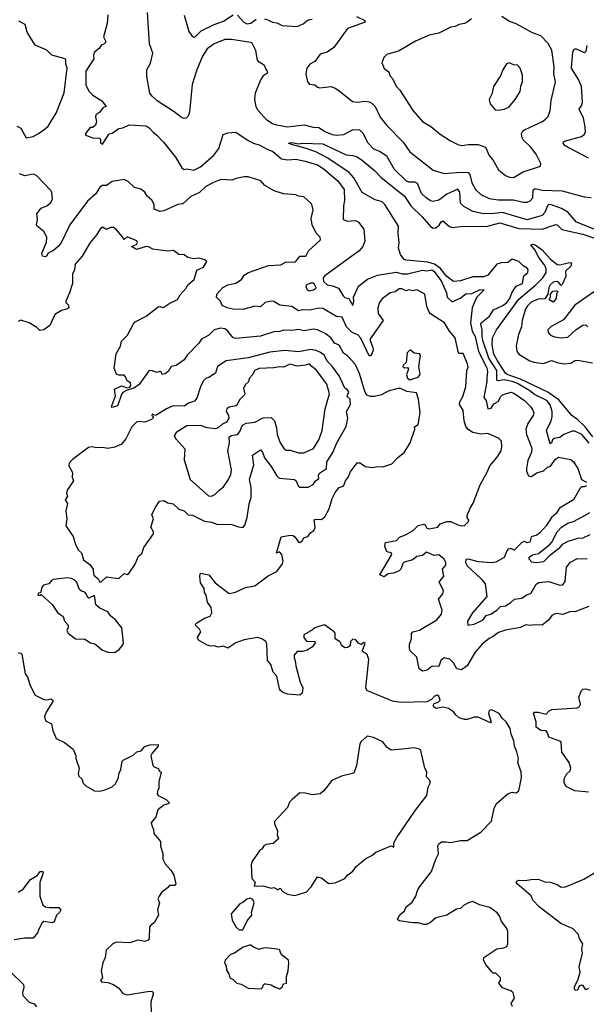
# Model space of a CAD drawing. Extents: x 1921360 to 2014538, y 768294 to 907744.
# Tile 91 of 256: x 1973276 to 1977440, y 787900 to 795132. Entities that reach past the tile are written whole.
import ezdxf

# ---------------------------------------------------------------- set-up
doc = ezdxf.new("R2010")
doc.units = 0

msp = doc.modelspace()

# ---------------------------------------------------------------- linework, layer by layer
at = {"layer": '0CON10XD'}
for points in [[(1973925, 795167.5), (1973918.8, 795105), (1973893.3, 795005), (1973907.5, 794977.5), (1973906.9, 794965), (1973895, 794951.4), (1973874.3, 794945.7), (1973860, 794920), (1973827, 794893), (1973820, 794875), (1973821.1, 794845), (1973763.3, 794755), (1973762.3, 794652.3), (1973786.2, 794605), (1973815, 794578), (1973880, 794535), (1973912.5, 794495), (1973886.2, 794483.8), (1973865, 794453.3), (1973836.4, 794433.6), (1973832.5, 794415), (1973841.2, 794385), (1973833.6, 794356.4), (1973815, 794340), (1973795, 794340), (1973760, 794295), (1973760, 794285), (1973813.8, 794263.8), (1973865, 794262.5), (1973870.7, 794250.7), (1973870, 794225), (1973885, 794218.8), (1973935, 794293.8), (1973955, 794297.5), (1974005, 794333.3), (1974035, 794337.5), (1974080.7, 794359.3), (1974205, 794352.2), (1974227.8, 794337.8), (1974256.2, 794305), (1974284, 794285), (1974333.1, 794233.1), (1974421.7, 794121.7), (1974466.7, 794045), (1974485, 794032.5), (1974504.2, 794035.8), (1974555, 794027.5), (1974605, 794050.9), (1974701.9, 794138.1), (1974739.4, 794185), (1974772.2, 794287.8), (1974805, 794300), (1974865, 794306), (1974954.5, 794245), (1974995, 794224.3), (1975041.5, 794211.5), (1975095, 794180), (1975135.5, 794165), (1975200.8, 794110.8), (1975245, 794102.4), (1975305, 794106.6), (1975375, 794093.4), (1975465, 794065.4), (1975513.3, 794035), (1975571.1, 793985), (1975615, 793948.1), (1975661.2, 793885), (1975663.8, 793805), (1975655.4, 793765), (1975653.1, 793665), (1975685, 793651.5), (1975745, 793657.5), (1975765, 793646), (1975804.5, 793594.5), (1975813.5, 793505), (1975798.8, 793465), (1975770, 793435), (1975518.8, 793251.2), (1975507.4, 793235), (1975509.3, 793209.3), (1975534.8, 793184.8), (1975575, 793177.8), (1975619.4, 793159.4), (1975652.7, 793102.7), (1975665, 793092.2), (1975696, 793085), (1975725, 793033.3), (1975732.7, 793065), (1975730, 793095), (1975765.5, 793174.5), (1975832.9, 793227.1), (1975905, 793254.8), (1976042.8, 793277.2), (1976086.4, 793266.3), (1976125, 793264.7), (1976235, 793292.7), (1976265, 793287.2), (1976305, 793293.8), (1976318.5, 793285), (1976373.3, 793215), (1976413.3, 793125), (1976416.7, 793095), (1976455, 793060.7), (1976513.2, 793086.8), (1976555, 793118.5), (1976598.6, 793121.4), (1976655, 793148), (1976685, 793150), (1976686.7, 793145), (1976635, 793093.3), (1976615, 793052.5), (1976602, 793015), (1976588.5, 792905), (1976601.9, 792845), (1976621.9, 792805), (1976648.3, 792695), (1976707.7, 792575), (1976712.7, 792545), (1976708.1, 792501.9), (1976709.6, 792475), (1976686, 792356), (1976703.8, 792335), (1976715, 792273.3), (1976740.5, 792279.5), (1976760.4, 792309.6), (1976792, 792328), (1976811.5, 792365), (1976825, 792377.5), (1976885, 792395.4), (1976907.7, 792387.7), (1976984.5, 792335), (1977030.5, 792290.5), (1977047.7, 792265), (1977053.8, 792245), (1977050, 792225), (1977011.1, 792165), (1976995.3, 792125), (1977000.8, 792085), (1977040, 791985), (1977037.3, 791955), (1977010, 791895), (1976999.5, 791835), (1976999.5, 791815), (1977015, 791781.4), (1977035, 791777.1), (1977075, 791803), (1977125, 791819.1), (1977155, 791844.4), (1977176.4, 791853.7), (1977212.5, 791905), (1977235, 791918.5), (1977325, 791902.9), (1977345, 791885.5), (1977378.4, 791835), (1977404.4, 791754.4), (1977440, 791735)], [(1977535, 793579), (1977367.8, 793645), (1977305, 793717.9), (1977257.5, 793745), (1977185, 793772.4), (1977165, 793773.8), (1977155, 793765.6), (1977134.7, 793715), (1977115, 793693.6), (1977005, 793661.3), (1976825, 793716.4), (1976765, 793707.7), (1976685, 793707.1), (1976605, 793722.9), (1976539.9, 793759.9), (1976515.5, 793785), (1976510.3, 793865), (1976495, 793888.5), (1976415, 793850), (1976383.6, 793825), (1976355, 793805.5), (1976315, 793797.3), (1976295, 793801.5), (1976262.6, 793822.6), (1976230, 793855), (1976199.8, 793929.8), (1976178.9, 793938.9), (1976135, 793937.5), (1976115, 793948.5), (1976031.3, 794031.3), (1975975, 794128.9), (1975919.2, 794165), (1975875, 794184.4), (1975836.7, 794225), (1975800.6, 794295), (1975775, 794320.6), (1975725, 794324.3), (1975655, 794285.8), (1975605, 794281.3), (1975575, 794286.1), (1975515, 794310.8), (1975475, 794338.8), (1975435, 794341.3), (1975368, 794358), (1975245, 794341.6), (1975165, 794356.2), (1975135, 794367.1), (1975091.5, 794395), (1975028.5, 794465), (1975015, 794491.2), (1975003.8, 794545), (1975010, 794595), (1975045.7, 794685), (1975070.8, 794725), (1975098.8, 794745), (1975098, 794755), (1975086.8, 794766.8), (1975075.7, 794795), (1975035, 794820.6), (1975025, 794834), (1975012.1, 794905), (1974985, 794959.4), (1974975, 794965.4), (1974833.6, 794986.4), (1974785, 794986.5), (1974705.3, 794954.7), (1974653.1, 794916.9), (1974618.8, 794865), (1974576.9, 794765), (1974544.2, 794655.8), (1974525, 794452.5), (1974515, 794423.8), (1974500.5, 794409.5), (1974485, 794406.2), (1974465, 794414), (1974412.5, 794455), (1974286.7, 794536.7), (1974249.5, 794569.5), (1974233.1, 794593.1), (1974210, 794715), (1974211.4, 794765), (1974237, 794813), (1974254.3, 794885), (1974230, 794955), (1974216.5, 795185)], [(1974483.8, 795165), (1974518.8, 795045), (1974542.3, 795012.3), (1974555, 795004), (1974565, 795006.2), (1974610.4, 795049.6), (1974705, 795096.5), (1974775, 795122.2), (1974845, 795168.1)], [(1974876, 795165), (1974922.8, 795112.8), (1974945, 795100.6), (1974975, 795106.5), (1975014.4, 795135.6)], [(1975751.2, 795155), (1975813.3, 795125), (1975816, 795114), (1975685, 795068.1), (1975585, 794928.9), (1975535, 794894.5), (1975485, 794878.1), (1975444.4, 794825.6), (1975409.2, 794805), (1975387.1, 794775), (1975379.2, 794735), (1975392, 794675), (1975405, 794658), (1975445, 794654), (1975465.8, 794635.8), (1975481.2, 794631.2), (1975565, 794641.2), (1975595, 794630), (1975621.1, 794611.1), (1975720.9, 794530.9), (1975755, 794526.5), (1975812.9, 794532.9), (1975845, 794528.2), (1975865, 794517.8), (1975887.7, 794495), (1975925, 794415.6), (1975975, 794354.2), (1976093, 794233), (1976141.9, 794161.9), (1976315, 794026.7), (1976395, 794001.5), (1976515, 794012.8), (1976570.6, 794010.6), (1976583.8, 793993.8), (1976599.6, 793935), (1976625.5, 793885), (1976665, 793848.2), (1976725, 793819.6), (1976795, 793810), (1976905, 793808.4), (1976975, 793791.2), (1977005, 793792.1), (1977028.3, 793801.7), (1977045.9, 793824.1), (1977048.3, 793881.7), (1977065, 793892), (1977115, 793880.3), (1977263.3, 793875), (1977425, 793830), (1977475, 793826.2)], [(1976595, 795138.8), (1976565, 795112.9), (1976545, 795103.5), (1976505, 795097.5), (1976475, 795080.9), (1976445, 795076.2), (1976355, 795032.3), (1976285, 795018.5), (1976185, 794974.4), (1976065, 794904.2), (1975975, 794877.1), (1975952, 794855), (1975938, 794815), (1975955, 794772.5), (1975988.3, 794748.3), (1975995, 794722.5), (1976015, 794700), (1976042.9, 794645), (1976069.4, 794615), (1976140.6, 794505), (1976165, 794464), (1976235.4, 794385.4), (1976297.3, 794347.3), (1976365, 794291.4), (1976441.7, 794241.7), (1976495, 794215.7), (1976525, 794208), (1976575, 794216.4), (1976645, 794214.6), (1976698.1, 794195), (1976726.9, 794135), (1976752.8, 794102.8), (1976795, 794028.8), (1976845, 793988), (1976875, 793976), (1976905, 793974), (1976975, 794015.6), (1977103.6, 794056.4), (1977106, 794075), (1977071.9, 794145), (1977032.9, 794195), (1976975, 794249.2), (1976967.3, 794265), (1976964.6, 794295), (1976973.5, 794315), (1976985, 794323.3), (1977116.9, 794383.1), (1977139.1, 794400.9), (1977159.4, 794420.6), (1977173.1, 794465), (1977181.3, 794538.7), (1977212.5, 794675), (1977202.3, 794735), (1977204.6, 794785), (1977187.1, 794907.1), (1977158.3, 794958.3), (1977105, 795014.4), (1977045, 795034.4), (1976925, 795100.8), (1976875, 795119.2), (1976820, 795155)], [(1973255, 794350), (1973284.6, 794334.6), (1973325, 794264.7), (1973376.4, 794273.6), (1973413.6, 794296.4), (1973455, 794321.9), (1973485, 794350.6), (1973545.4, 794445), (1973602.9, 794595), (1973625.4, 794775), (1973615.6, 794805), (1973616.4, 794835), (1973610, 794845), (1973511.9, 794871.9), (1973475, 794907.3), (1973390.8, 794945), (1973330.6, 795040.6), (1973316.9, 795096.9), (1973270.8, 795120.8)], [(1975075, 795139.5), (1975099.3, 795130.7), (1975133.3, 795115), (1975165, 795110), (1975205, 795088.8), (1975315, 795082.9), (1975358.6, 795101.4), (1975395, 795130), (1975425, 795136)], [(1977455.8, 794115), (1977284, 794205), (1977268.8, 794225), (1977271.2, 794235), (1977280.3, 794239.7), (1977404, 794275), (1977425, 794290), (1977433.1, 794305), (1977431.5, 794345), (1977418.3, 794408.3), (1977387.8, 794475), (1977407.5, 794505), (1977412.6, 794527.4), (1977405, 794642.5), (1977382.2, 794692.2), (1977331.7, 794775), (1977339.6, 794895), (1977352.8, 794917.2), (1977365, 794918.8), (1977425, 794890.5), (1977437.9, 794902.1), (1977445, 794941.4)], [(1976795, 794466.7), (1976835, 794474), (1976870.3, 794489.7), (1976918, 794545), (1976952.5, 794605), (1976958, 794645), (1976970.8, 794675), (1976970.8, 794725), (1976953.8, 794775), (1976935, 794798.8), (1976905, 794801.2), (1976875, 794814), (1976853, 794807), (1976825.8, 794765), (1976809.7, 794720.3), (1976758.3, 794641.7), (1976746.2, 794585), (1976726.2, 794545), (1976733.9, 794513.9), (1976769.3, 794469.3), (1976795, 794466.7)], [(1977460.7, 792020.7), (1977406.8, 792085), (1977355, 792110), (1977335, 792110.4), (1977275, 792084.2), (1977245, 792062.9), (1977203.9, 792056.1), (1977191.1, 792045), (1977185, 792023.8), (1977175, 792017.5), (1977147.9, 792115), (1977181.8, 792185), (1977189.4, 792215), (1977188.4, 792255), (1977175, 792304.4), (1977149.3, 792335), (1977059.7, 792379.7), (1977025.1, 792405.1), (1976935, 792458.8), (1976895, 792474.4), (1976835, 792487), (1976795, 792479.5), (1976783.4, 792483.4), (1976781.8, 792555), (1976723.1, 792645), (1976679.3, 792775), (1976673.5, 792805), (1976675.1, 792855.1), (1976665.3, 792895), (1976666.4, 792905), (1976728.7, 792955), (1976757.8, 793002.2), (1976826.2, 793033.8), (1976855.7, 793055), (1976878.9, 793085), (1976893.1, 793125), (1976925, 793175.4), (1976970.6, 793195), (1976980.1, 793249.9), (1977010.9, 793275), (1977013.3, 793295), (1977005, 793306.9), (1976975, 793323.8), (1976945, 793356), (1976895, 793372.9), (1976862, 793348), (1976815, 793347.2), (1976782.6, 793337.4), (1976715.2, 793254.8), (1976685, 793243.3), (1976607, 793243), (1976515, 793214.2), (1976465, 793208.7), (1976415, 793245.2), (1976366.9, 793306.9), (1976325, 793335.2), (1976275, 793351), (1976115.3, 793365.3), (1976101.5, 793371.5), (1976075, 793406.4), (1976059.4, 793455), (1976064.4, 793495), (1976057.5, 793565), (1976060, 793615), (1975959.3, 793775), (1975940.9, 793795), (1975888.3, 793808.3), (1975793.3, 793863.3), (1975730.5, 793970.5), (1975698.5, 794008.5), (1975540, 794115), (1975451.2, 794161.2), (1975375, 794189.1), (1975272.5, 794215), (1975252.5, 794225), (1975275, 794230.8), (1975325, 794220.8), (1975355, 794225.6), (1975505, 794220.6), (1975675, 794139.1), (1975725, 794134), (1975755, 794123.8), (1975795, 794097.5), (1975883.5, 794023.5), (1975930.8, 793975), (1976104.6, 793835), (1976151.6, 793765), (1976232.5, 793685), (1976295, 793612.7), (1976315, 793601.8), (1976335, 793603.1), (1976358.1, 793621.9), (1976372.4, 793647.6), (1976385, 793655.7), (1976435, 793612.3), (1976456.5, 793606.5), (1976535, 793615.8), (1976705, 793612.7), (1976805, 793638.8), (1976945, 793598.4), (1977115, 793592.8), (1977215, 793627.1), (1977225, 793624.6), (1977254.6, 793595), (1977269.7, 793589.7), (1977415, 793556.6), (1977534.9, 793514.9)], [(1976195, 790449.2), (1976146.6, 790496.6), (1976140, 790515), (1976141.5, 790545), (1976154.7, 790585), (1976155.4, 790624.6), (1976165, 790635.4), (1976215, 790647.9), (1976342.5, 790725), (1976376.5, 790765), (1976380.8, 790795), (1976354.4, 790875), (1976385.8, 790915), (1976391.2, 790938.8), (1976358.6, 791001.4), (1976391.9, 791045), (1976382.2, 791095), (1976407.1, 791125), (1976408.6, 791145), (1976395, 791168.8), (1976355, 791202.5), (1976322.3, 791197.7), (1976265, 791222.1), (1976235, 791196.9), (1976195, 791189.1), (1976164.6, 791165.4), (1976102.6, 791147.4), (1976092.1, 791137.9), (1976075.8, 791095), (1976065.4, 791084.6), (1976023.6, 791066.4), (1975985, 791062.7), (1975955, 791038.9), (1975921.9, 791055), (1976010, 791205), (1976006.2, 791216.2), (1975974.5, 791224.5), (1975959.2, 791265), (1975965, 791292.5), (1976045, 791306), (1976067.9, 791332.1), (1976111.7, 791348.3), (1976168.7, 791381.3), (1976205, 791418.1), (1976245.7, 791425.7), (1976255, 791421.2), (1976267.3, 791397.3), (1976285, 791391.4), (1976350, 791405), (1976365, 791430), (1976415, 791447.5), (1976445, 791447.5), (1976495, 791420.8), (1976525.9, 791414.1), (1976545, 791416), (1976571.2, 791445), (1976576, 791455), (1976563.8, 791475), (1976565, 791490), (1976586.7, 791545), (1976608.8, 791581.2), (1976659.2, 791715), (1976712.4, 791807.6), (1976730.8, 791855), (1976785, 791918), (1976814.2, 791965), (1976820, 791995), (1976815.4, 792035.4), (1976795, 792057.5), (1976715, 792092.2), (1976665, 792086.7), (1976605, 792099.5), (1976571.2, 792121.2), (1976555, 792144), (1976543.1, 792185), (1976534.6, 792265), (1976507.5, 792305), (1976510, 792325), (1976531.9, 792365), (1976555.3, 792435), (1976562.5, 792555), (1976570.5, 792579.5), (1976566.6, 792603.4), (1976535, 792680.8), (1976505, 792680), (1976500.8, 792685), (1976476.9, 792795), (1976433.8, 792843.8), (1976397.5, 792905), (1976295, 792970.8), (1976285.6, 792985), (1976269.1, 793025), (1976254, 793115), (1976195, 793148.5), (1976165, 793140.9), (1976135, 793147.3), (1976115, 793141.1), (1976085, 793155.5), (1976065, 793154.6), (1976035, 793133.5), (1975997.8, 793125), (1975939.1, 793080.9), (1975920.9, 793055), (1975908.5, 793015), (1975910, 792975), (1975946.9, 792923.1), (1975852.8, 792787.2), (1975851.2, 792775), (1975870.9, 792725), (1975872.5, 792705), (1975865, 792677.5), (1975855, 792664), (1975845, 792664), (1975782.2, 792792.2), (1975762.9, 792815), (1975717.9, 792837.9), (1975678.6, 792875), (1975646.8, 792946.8), (1975605, 792951.9), (1975505, 793010.5), (1975477, 793013), (1975405, 792997.8), (1975355, 793001.5), (1975325, 792992.9), (1975275, 793025.4), (1975186.7, 793035), (1975145, 793061.1), (1975125, 793063.5), (1975081.2, 793055), (1975046.4, 793023.6), (1975005, 793028.9), (1974915, 793002.3), (1974845, 793004.7), (1974800, 793015), (1974765, 793034), (1974751.9, 793065), (1974722.7, 793095), (1974724.7, 793115.3), (1974768.6, 793165), (1974805, 793183.6), (1974865, 793196.9), (1974905.2, 793224.8), (1974925.5, 793255), (1974958.6, 793275), (1975105, 793326.2), (1975195, 793332.5), (1975235, 793354.4), (1975295, 793351.9), (1975305, 793355.8), (1975335, 793394), (1975380, 793395), (1975399.2, 793435), (1975485.8, 793515), (1975483.3, 793535), (1975454.4, 793564.4), (1975424.5, 793625), (1975418.8, 793671.2), (1975432.5, 793735), (1975425, 793767.5), (1975416.2, 793785), (1975365, 793831.2), (1975325, 793836.7), (1975305, 793846), (1975215, 793854.2), (1975145.6, 793875.6), (1975076.7, 793915), (1975048.3, 793948.3), (1974955, 793978), (1974925, 793978.8), (1974867.5, 793965), (1974835, 793954), (1974757.3, 793957.3), (1974705, 793938.1), (1974645, 793905.8), (1974597.5, 793862.5), (1974535, 793834.1), (1974475, 793778.9), (1974437.5, 793775), (1974335, 793729.2), (1974305, 793722.9), (1974265, 793740), (1974265.6, 793775), (1974246.7, 793806.7), (1974212, 793835), (1974196.7, 793865), (1974167.5, 793887.5), (1974119.7, 793899.7), (1974073.2, 793943.2), (1974045, 793957.1), (1973955, 793944.2), (1973915, 793913.8), (1973885, 793913.8), (1973865, 793902.5), (1973835, 793854.2), (1973775, 793799.2), (1973644.5, 793625), (1973582.5, 793497.5), (1973561.2, 793468.8), (1973525, 793436.2), (1973485, 793416.7), (1973472.5, 793395), (1973465, 793390), (1973443.3, 793395), (1973439.2, 793415), (1973472.4, 793497.6), (1973477.1, 793535), (1973455, 793576), (1973403.8, 793615), (1973398.8, 793625), (1973406.2, 793665), (1973402.9, 793705), (1973435, 793748), (1973475, 793764.2), (1973505, 793790), (1973517, 793817), (1973512.4, 793862.4), (1973505, 793877.5), (1973398.8, 793988.8), (1973375, 793997.2), (1973315, 793986.3), (1973275, 794000.8)], [(1974028.8, 793538.8), (1973988.7, 793588.7), (1973965.5, 793605.5), (1973944.4, 793605.6), (1973915, 793591.2), (1973885, 793608.8), (1973865, 793591.2), (1973842.9, 793555), (1973793.5, 793496.5), (1973735, 793396.2), (1973684.6, 793335.4), (1973678.9, 793295), (1973665, 793262.5), (1973663.8, 793195), (1973642.5, 793125), (1973615.8, 793065), (1973616, 793055), (1973636, 793035), (1973638, 793015), (1973622.5, 793005), (1973584.4, 792995.6), (1973535, 792966.2), (1973498.8, 792885), (1973455, 792854), (1973425, 792850), (1973402.1, 792872.1), (1973345.6, 792905.6), (1973285.6, 792925.6), (1973265, 792915.6)], [(1976896.7, 787885), (1976887.5, 787905), (1976912.5, 787945), (1976902.5, 787985), (1976885, 788000), (1976825, 788020), (1976797.5, 788055), (1976810, 788075), (1976810, 788095), (1976775, 788130), (1976755, 788130), (1976745, 788137.5), (1976701.3, 788191.3), (1976684, 788225), (1976686.7, 788245), (1976783.4, 788306.6), (1976834.1, 788315.9), (1976855.9, 788324.1), (1976863.3, 788345), (1976862, 788435), (1976855, 788457.5), (1976815, 788512.5), (1976803.3, 788545), (1976785, 788572.5), (1976731.4, 788611.4), (1976655, 788631.9), (1976605.7, 788654.3), (1976575, 788646.5), (1976536.2, 788625), (1976515, 788604.2), (1976485, 788598.6), (1976415, 788555.6), (1976335, 788535.7), (1976295, 788501.4), (1976265, 788487.5), (1976245, 788486), (1976205, 788499.1), (1976165, 788498.9), (1976064.2, 788514.2), (1976053, 788523), (1976066.7, 788555), (1976104.4, 788585.6), (1976115.7, 788615), (1976160.7, 788649.3), (1976188, 788695), (1976200, 788735), (1976217.1, 788765), (1976303.3, 788875), (1976333.5, 788966.5), (1976353.3, 789005), (1976349.2, 789065), (1976355, 789080), (1976375, 789094), (1976407.1, 789092.9), (1976441.7, 789088.3), (1976515, 789102.9), (1976565, 789102.5), (1976665.6, 789164.4), (1976742, 789245), (1976761.7, 789338.3), (1976780, 789375), (1976863.9, 789446.1), (1976895, 789457.5), (1976925, 789452.5), (1976945, 789467.5), (1976962.9, 789565), (1976960.6, 789605), (1976936.7, 789675), (1976942.5, 789705), (1976930, 789755), (1976911.4, 789795), (1976908, 789835), (1976888.1, 789885), (1976880.6, 789925), (1976850, 789975), (1976820.9, 790000.9), (1976800, 790035), (1976745, 790063.3), (1976725, 790057.5), (1976721.2, 790035), (1976741.2, 789975), (1976735, 789966.7), (1976645, 790009.1), (1976615, 790010), (1976565, 789992.5), (1976545, 789992), (1976505, 790004), (1976484.6, 790024.6), (1976465, 790048.1), (1976426.1, 790073.9), (1976385, 790083.8), (1976336.4, 790073.6), (1976320, 790085), (1976313.3, 790095), (1976320.7, 790109.3), (1976350.7, 790119.3), (1976366.4, 790133.6), (1976355, 790162.5), (1976345, 790170), (1976325, 790163.8), (1976301.8, 790138.2), (1976268.6, 790121.4), (1976075, 790116.7), (1976015, 790126.2), (1975827.5, 790205), (1975820, 790225), (1975842.8, 790432.8), (1975829.3, 790469.3), (1975792.5, 790495), (1975815, 790550), (1975805, 790556.7), (1975785, 790542.5), (1975765, 790552.5), (1975747.5, 790577.5), (1975725, 790582.7), (1975707.8, 790565), (1975705.8, 790534.2), (1975685, 790520), (1975665, 790517.5), (1975640, 790535), (1975636, 790555), (1975626.2, 790565), (1975595.6, 790585), (1975595.6, 790625), (1975587.1, 790635), (1975515, 790686.2), (1975474, 790676), (1975445, 790665.7), (1975429.1, 790650.9), (1975363.8, 790615), (1975364.6, 790595), (1975385, 790566.2), (1975446.2, 790565), (1975448, 790555), (1975428.9, 790525), (1975389.2, 790500.8), (1975355, 790492.1), (1975315, 790490.7), (1975293.5, 790465), (1975292.2, 790445), (1975301.1, 790425), (1975304.4, 790385), (1975336.8, 790266.8), (1975355.7, 790225), (1975351.4, 790185), (1975335, 790170.6), (1975245, 790177.3), (1975210.2, 790190.2), (1975192.5, 790205), (1975185, 790217.5), (1975165, 790310), (1975140, 790340), (1975121.1, 790395), (1975096.9, 790425), (1975092.9, 790545), (1975084, 790565), (1975056.2, 790585), (1975024.3, 790594.3), (1974925, 790577.1), (1974864.6, 790555.4), (1974805, 790516.2), (1974775, 790530), (1974735, 790524), (1974705, 790533.3), (1974680.5, 790530.5), (1974655, 790537.1), (1974590, 790575), (1974584, 790595), (1974606.7, 790635), (1974596.7, 790655), (1974568.8, 790685), (1974570, 790695), (1974578.8, 790701.2), (1974635, 790735.8), (1974675, 790751.2), (1974688, 790775), (1974682.9, 790815), (1974656.9, 790855), (1974646.9, 790905), (1974634.3, 790925), (1974631.9, 790955), (1974606.2, 790995), (1974599.2, 791045), (1974604, 791066), (1974665, 791054), (1974711.9, 790995), (1974815, 790918), (1974861.7, 790928.3), (1974935, 790962), (1975005, 790973.8), (1975101.7, 791048.3), (1975165, 791080), (1975206.7, 791135), (1975211.2, 791155), (1975203.8, 791205), (1975185, 791222.5), (1975163.3, 791213.3), (1975197, 791333), (1975265, 791346.9), (1975285, 791342.5), (1975300.5, 791330.5), (1975324, 791295), (1975335, 791292.9), (1975352, 791305), (1975364.2, 791325.8), (1975393.8, 791336.2), (1975415, 791366.7), (1975438.6, 791381.4), (1975447.1, 791402.9), (1975440.9, 791459.1), (1975455, 791464.4), (1975495, 791461.4), (1975519.3, 791480.7), (1975550.2, 791539.8), (1975573.3, 791615), (1975595, 791660), (1975624.4, 791695.6), (1975653.4, 791706.6), (1975660.6, 791715), (1975669.5, 791745), (1975691.2, 791775), (1975705, 791807.5), (1975755, 791877.5), (1975777.7, 791877.7), (1975815, 791850.8), (1975866.1, 791843.9), (1975905, 791850), (1975945, 791846.7), (1976010.7, 791869.3), (1976053.3, 791915), (1976103.3, 791955), (1976146.7, 792025), (1976180, 792125), (1976178.3, 792141.7), (1976205, 792160), (1976220, 792245), (1976206.2, 792345), (1976192, 792392), (1976122, 792402), (1976075, 792423.8), (1976055, 792424), (1975985, 792404.2), (1975935, 792375.7), (1975884, 792365), (1975855, 792363.9), (1975826.2, 792375), (1975811.5, 792401.5), (1975772.9, 792532.9), (1975741.4, 792601.4), (1975685, 792663.5), (1975655, 792682.5), (1975625, 792740.5), (1975589.5, 792755), (1975565, 792793.8), (1975525, 792823.8), (1975465, 792853.8), (1975435, 792858.2), (1975365, 792847.1), (1975325, 792857.5), (1975275, 792848.2), (1975215, 792852.1), (1975188.7, 792841.3), (1975145, 792838.4), (1975045, 792808.2), (1974865, 792790.5), (1974844.2, 792795), (1974805.6, 792845), (1974785, 792860.6), (1974752.5, 792867.5), (1974705, 792853.3), (1974665, 792815.5), (1974613.3, 792786.7), (1974592.9, 792755), (1974509.2, 792670.8), (1974485.4, 792634.6), (1974425, 792591.2), (1974388.8, 792585), (1974370.3, 792549.7), (1974345, 792530.6), (1974322.5, 792525), (1974315.8, 792545), (1974305, 792549.2), (1974285, 792541.2), (1974245, 792556.2), (1974226.4, 792553.6), (1974155, 792453.1), (1974115, 792426), (1974060.3, 792409.7), (1974035, 792394.2), (1974026.3, 792383.7), (1973995, 792296.7), (1973955, 792282.5), (1973950, 792285), (1973952.5, 792295), (1973979.5, 792370.5), (1973972.3, 792417.7), (1974025, 792442.5), (1974065, 792428.8), (1974086.7, 792433.3), (1974092.5, 792445), (1974090, 792465), (1974065, 792480), (1974055, 792510), (1974045, 792520), (1974005, 792520), (1973988.3, 792528.3), (1973971.7, 792571.7), (1973985, 792677.5), (1974017.5, 792735), (1974025, 792770), (1974068.8, 792815), (1974111.7, 792898.3), (1974125, 792912.5), (1974205, 792953.5), (1974295, 793023.8), (1974306.2, 793026.2), (1974325, 793017.5), (1974335, 793021.2), (1974379.4, 793050.6), (1974435, 793076.9), (1974455, 793112), (1974499.3, 793160.7), (1974512, 793185), (1974559.2, 793225), (1974578, 793292), (1974626.8, 793313.2), (1974652.5, 793355), (1974645, 793366.7), (1974595, 793380), (1974555, 793375.8), (1974512.5, 793385), (1974484.3, 793404.3), (1974446.2, 793406.2), (1974406.4, 793436.4), (1974365, 793431.9), (1974255.8, 793445.8), (1974223.7, 793463.7), (1974206.2, 793466.2), (1974134.2, 793444.2), (1974097.5, 793465), (1974135, 793480.8), (1974141.2, 793495), (1974137.5, 793507.5), (1974065, 793536.7), (1974045, 793516.7), (1974028.8, 793538.8)], [(1977488.1, 792068.1), (1977431.5, 792141.5), (1977375.2, 792195.2), (1977332.5, 792225), (1977239, 792339), (1977157.3, 792397.3), (1976955, 792491), (1976859.2, 792525), (1976845, 792536.6), (1976787.5, 792627.5), (1976760, 792675), (1976748.4, 792745), (1976751.5, 792795), (1976778.9, 792855), (1976945, 793080), (1977070, 793185), (1977119.2, 793235), (1977144.6, 793275), (1977145.5, 793305), (1977130.8, 793335), (1977090.6, 793385), (1977060.9, 793440.9), (1977031.2, 793478.8), (1977045, 793484), (1977065, 793477.8), (1977115, 793442.5), (1977174, 793375), (1977225, 793333.8), (1977245, 793332.5), (1977315, 793348.8), (1977330, 793345), (1977325, 793322.5), (1977287.5, 793285), (1977290, 793245), (1977263, 793187), (1977255, 793180), (1977236, 793205), (1977225, 793210), (1977195, 793204.5), (1977174.7, 793185.3), (1977164.5, 793165), (1977157.5, 793115), (1977135, 793082.5), (1977085, 793079.6), (1977035, 793056.1), (1977008.8, 793031.2), (1976992.2, 793005), (1976969.5, 792925), (1976964.4, 792875), (1976940.7, 792819.3), (1976924.2, 792735.8), (1976928.4, 792698.4), (1976945, 792675.5), (1977025, 792626.9), (1977055, 792616.9), (1977125, 792607.8), (1977185, 792628.8), (1977225, 792613.3), (1977275, 792604), (1977325, 792610), (1977355, 792627.8), (1977375, 792631.9), (1977485, 792611.5)], [(1975405, 793138.9), (1975390.6, 793145), (1975381.2, 793168.8), (1975383.1, 793185), (1975415, 793200.3), (1975435, 793198.8), (1975451.8, 793165), (1975449.1, 793155), (1975435, 793144.7), (1975405, 793138.9)], [(1977499.4, 793135), (1977355, 793035.4), (1977273, 792927), (1977181.2, 792878.8), (1977157.5, 792855), (1977159.4, 792835), (1977175.7, 792815), (1977205, 792802.5), (1977255.3, 792794.7), (1977305, 792800), (1977365, 792855.7), (1977415, 792888.6), (1977435, 792890.8), (1977452, 792875)], [(1977195, 793057.5), (1977167.5, 793075), (1977177.5, 793095), (1977177.5, 793115), (1977193, 793137), (1977221.7, 793141.7), (1977230, 793135), (1977220, 793115), (1977217.5, 793085), (1977195, 793057.5)], [(1973865, 791000), (1973875, 791003.3), (1973915, 791038.8), (1974005, 791028.6), (1974045, 791063.8), (1974065, 791056.2), (1974078.6, 791065), (1974125, 791133.8), (1974149.5, 791190.5), (1974175, 791212.5), (1974188, 791255), (1974260.8, 791355), (1974259.7, 791369.7), (1974240, 791405), (1974260, 791465), (1974248.6, 791495), (1974272.4, 791547.6), (1974304.3, 791595.7), (1974335, 791600), (1974365, 791584.4), (1974405, 791576.4), (1974445, 791537.5), (1974483.8, 791525), (1974515, 791496), (1974545, 791491.9), (1974635, 791448.5), (1974685, 791441.4), (1974725, 791426.7), (1974835, 791424), (1974885, 791406.2), (1974915, 791402.5), (1974931.7, 791418.3), (1974948.6, 791475), (1974961.8, 791575), (1974976.2, 791623.8), (1974977.8, 791695), (1974965.3, 791755), (1974996.9, 791863.1), (1974987.3, 791932.7), (1975045, 791973.8), (1975060.6, 791955), (1975075.5, 791915), (1975125, 791850.6), (1975165, 791782.9), (1975184.2, 791765), (1975294.6, 791754.6), (1975306.7, 791745), (1975325, 791702.9), (1975335, 791698.1), (1975395, 791698), (1975432.2, 791717.8), (1975447.9, 791742.1), (1975475, 791763.3), (1975471.9, 791785), (1975479.6, 791800.4), (1975529.8, 791835), (1975533.8, 791885), (1975576.3, 791953.7), (1975606.2, 792023.8), (1975675.6, 792145), (1975687.1, 792205), (1975678.7, 792255), (1975706.9, 792305), (1975704, 792344), (1975683.5, 792365), (1975688.5, 792381.5), (1975693.9, 792395), (1975690.7, 792405), (1975685, 792414.4), (1975664.7, 792424.7), (1975625, 792515.6), (1975570.2, 792590.2), (1975535.5, 792625), (1975515, 792664.5), (1975487.6, 792687.6), (1975455, 792703.2), (1975415, 792710.5), (1975325, 792691.4), (1975225, 792703.5), (1975115, 792690.4), (1974955, 792648.9), (1974794.6, 792625.4), (1974729.2, 792585), (1974714.5, 792535.5), (1974665, 792502.9), (1974645, 792497.8), (1974625, 792476.9), (1974603.8, 792435), (1974577.4, 792352.6), (1974560, 792330), (1974515.6, 792314.4), (1974485, 792292.3), (1974405, 792297.1), (1974354, 792275), (1974285, 792229.2), (1974275, 792226), (1974250, 792235), (1974246.7, 792225), (1974257.5, 792215), (1974257, 792207), (1974244.2, 792195.8), (1974195, 792176), (1974155, 792180), (1974133.8, 792175), (1974099.5, 792140.5), (1974057, 792053), (1974025.5, 792014.5), (1973975, 791992.5), (1973925, 791982.9), (1973885, 791990.8), (1973845, 791987.5), (1973805, 791994.3), (1973781.2, 791988.8), (1973665, 791902.5), (1973640, 791875), (1973636.7, 791855), (1973663.3, 791805), (1973662, 791772), (1973672.5, 791745), (1973624.4, 791675.6), (1973620, 791655), (1973628.3, 791631.7), (1973610, 791605), (1973628.8, 791578.8), (1973616.7, 791525), (1973622, 791465), (1973616.2, 791415), (1973668.5, 791335), (1973687.3, 791277.3), (1973707.5, 791235), (1973730, 791215), (1973745.9, 791165.9), (1973791.7, 791131.7), (1973816.7, 791095), (1973816.8, 791083.2), (1973821.1, 791051.1), (1973852, 791025), (1973865, 791000)], [(1976145, 792487.5), (1976165, 792493.3), (1976205, 792507.1), (1976218.1, 792525), (1976208.6, 792585), (1976222.5, 792665), (1976215, 792677.5), (1976175, 792683.3), (1976145, 792707.5), (1976122.5, 792685), (1976116.2, 792615), (1976093.8, 792595), (1976091.2, 792585), (1976105, 792573.8), (1976125, 792576.7), (1976132.5, 792565), (1976118, 792525), (1976125, 792500), (1976145, 792487.5)], [(1974685, 791633.6), (1974711.4, 791645), (1974738.6, 791675), (1974775, 791701.9), (1974811.4, 791755), (1974828.5, 791791.5), (1974833.5, 791826.5), (1974805.6, 791965), (1974817, 792023), (1974816, 792065), (1974831.4, 792078.6), (1974876.2, 792085), (1974895, 792107.5), (1974912.5, 792155), (1974941.3, 792168.7), (1975003.8, 792175), (1975065, 792208.2), (1975125, 792210.6), (1975149.2, 792185), (1975163.6, 792135), (1975167.5, 792085), (1975190.9, 792025), (1975220.1, 791980.1), (1975235, 791970.9), (1975265, 791969.4), (1975325, 791951.4), (1975365, 791951.4), (1975435, 791982.9), (1975475.3, 792045), (1975500, 792115), (1975521.4, 792275), (1975535.5, 792325), (1975552.2, 792385), (1975533.9, 792455), (1975458.2, 792558.2), (1975421.9, 792585), (1975405, 792605.3), (1975375.3, 792594.7), (1975315, 792587.8), (1975265, 792601.3), (1975215, 792579.7), (1975185, 792583.5), (1975145, 792574.8), (1975035, 792571.1), (1975002, 792555), (1974990, 792525), (1974963.4, 792496.6), (1974956.7, 792473.3), (1974935, 792452.9), (1974921.6, 792425), (1974930, 792385), (1974926, 792375), (1974891.2, 792338.8), (1974875, 792303.3), (1974865, 792296.2), (1974815, 792286), (1974798.8, 792275), (1974793.3, 792255), (1974810, 792225), (1974813.3, 792205), (1974796.7, 792175), (1974760.9, 792159.1), (1974735.9, 792134.1), (1974715, 792127.3), (1974655, 792134.5), (1974605, 792151.2), (1974505, 792148.9), (1974425, 792100), (1974411.5, 792075), (1974422.7, 792052.7), (1974490.5, 791980.5), (1974485, 791900), (1974530, 791755), (1974664.5, 791634.5), (1974685, 791633.6)], [(1977440.6, 791709.4), (1977425, 791701.4), (1977405, 791702), (1977395, 791692), (1977346.2, 791605), (1977242.5, 791545), (1977218.2, 791505), (1977183.3, 791476.7), (1977145.3, 791415), (1977100.4, 791365), (1977075, 791345.9), (1977035, 791332.5), (1977024.4, 791295), (1977005, 791290.7), (1976985, 791299.4), (1976965, 791292.5), (1976910, 791235), (1976885, 791248), (1976865, 791243.1), (1976855, 791232), (1976835, 791182.1), (1976775, 791146.5), (1976745, 791142.1), (1976645, 791150.7), (1976575, 791168.7), (1976553.8, 791166.2), (1976552, 791145), (1976565, 791121.5), (1976667.9, 791025), (1976697.7, 790987.7), (1976708.9, 790895), (1976691.5, 790875), (1976604.6, 790775), (1976566.2, 790715), (1976570, 790685), (1976615, 790691.5), (1976681.9, 790725), (1976704.8, 790755.2), (1976739.4, 790765), (1976785, 790797.3), (1976808.3, 790821.7), (1976845, 790827.9), (1976885, 790851.1), (1976911.1, 790875), (1976965, 790882.3), (1977005, 790909.6), (1977032.3, 790917.7), (1977071.4, 790985), (1977091.4, 790998.6), (1977165, 791006.4), (1977245, 790977.8), (1977268.3, 790981.7), (1977283.4, 791006.6), (1977295, 791110), (1977323.4, 791146.6), (1977375, 791174.4), (1977445, 791173.1)], [(1977465, 791349.4), (1977415, 791322.7), (1977375, 791320.6), (1977305, 791298.9), (1977262.6, 791277.4), (1977234.8, 791245.2), (1977170, 791195), (1977125, 791150.5), (1977075, 791142.5), (1977038.8, 791148.8), (1977020, 791170), (1977019.4, 791185), (1977045, 791202.3), (1977088.1, 791211.9), (1977171.6, 791278.4), (1977186.5, 791295), (1977225, 791370.5), (1977258.2, 791405), (1977305, 791433.7), (1977345, 791446.7), (1977410.4, 791479.6), (1977465, 791513.3)], [(1973975, 790483.3), (1974007.5, 790505), (1974037, 790543), (1974040, 790555), (1974026, 790665), (1973981.2, 790725), (1973944.3, 790754.3), (1973925, 790784), (1973865, 790810), (1973836.7, 790835), (1973825, 790902.5), (1973785, 790883.3), (1973777, 790887), (1973766.1, 790916.1), (1973755, 790927.5), (1973730, 790935), (1973715, 790947.5), (1973693, 791003), (1973682.5, 791015), (1973657.1, 791027.1), (1973625, 791031.4), (1973525, 791020), (1973512.5, 791015), (1973490.7, 790989.3), (1973450.5, 790979.5), (1973440, 790965), (1973428.3, 790921.7), (1973415, 790920), (1973410, 790905), (1973425, 790902.5), (1973435, 790910), (1973515.7, 790835.7), (1973555, 790778), (1973595, 790747.5), (1973606.7, 790715), (1973632.5, 790685), (1973633, 790667), (1973623.3, 790645), (1973632.5, 790625), (1973687.5, 790585), (1973755, 790582), (1973795.7, 790555.7), (1973827.9, 790547.9), (1973885, 790501.2), (1973925, 790486.7), (1973975, 790483.3)], [(1977457.5, 790822.5), (1977355, 790782.5), (1977325, 790785.7), (1977265, 790763.1), (1977225, 790769.6), (1977205, 790766.2), (1977187.5, 790755), (1977165, 790724.2), (1977114.5, 790685.5), (1977055, 790688.2), (1977025, 790683.5), (1976995, 790688.2), (1976955, 790668.5), (1976845, 790647.3), (1976795, 790630.9), (1976755, 790601.5), (1976725, 790588.1), (1976675.5, 790545), (1976622.7, 790487.2), (1976563.2, 790386.8), (1976522.6, 790357.4), (1976488.1, 790365), (1976465, 790407.5), (1976436.3, 790436.3), (1976395, 790445.6), (1976370, 790425), (1976355, 790382.5), (1976306, 790384), (1976270, 790355), (1976235, 790347.8), (1976212, 790365), (1976195, 790449.2)], [(1973265, 790482.5), (1973285, 790480), (1973292.5, 790472.5), (1973317.7, 790327.7), (1973334.2, 790304.2), (1973352.7, 790242.7), (1973391.2, 790171.2), (1973455, 790138), (1973475, 790136), (1973505, 790143.3), (1973520, 790135), (1973520, 790125), (1973470, 790045), (1973460, 790015), (1973465, 789982.5), (1973509.2, 789959.2), (1973519.3, 789910.7), (1973543.6, 789853.6), (1973605, 789823.8), (1973670, 789775), (1973690, 789725), (1973690, 789705), (1973713.3, 789635), (1973706.2, 789595), (1973710, 789575), (1973732.5, 789555), (1973742.5, 789525), (1973763.6, 789503.6), (1973827, 789467), (1973865, 789466.7), (1973905, 789476.2), (1973955, 789498.6), (1973980.7, 789519.3), (1974002.5, 789565), (1974005.9, 789594.1), (1974020, 789625), (1974030, 789685), (1974036.4, 789693.6), (1974110.7, 789729.3), (1974136.4, 789753.6), (1974168.3, 789761.7), (1974195, 789792.5), (1974233.3, 789806.7), (1974295, 789807.5), (1974293.3, 789795), (1974248.8, 789745), (1974240, 789725), (1974254.3, 789654.3), (1974265, 789643.8), (1974293.3, 789633.3), (1974305, 789610), (1974316.7, 789605), (1974298, 789535), (1974300, 789485), (1974292.5, 789475), (1974287.5, 789445), (1974293.9, 789433.9), (1974352.5, 789405), (1974372.5, 789385), (1974372.5, 789375), (1974335, 789362.5), (1974292.5, 789327.5), (1974278, 789275), (1974242.5, 789235), (1974247.5, 789212.5), (1974260, 789185), (1974262.5, 789155), (1974310, 789095), (1974311.7, 789061.7), (1974327.7, 789007.7), (1974328, 788965), (1974345, 788931.2), (1974386.7, 788885), (1974407.9, 788847.9), (1974423.8, 788786.2), (1974415, 788773.8), (1974376.4, 788773.6), (1974362.5, 788755), (1974318.3, 788721.7), (1974301.2, 788695), (1974292.5, 788675), (1974303.3, 788645), (1974290, 788595), (1974296, 788555), (1974265, 788497.5), (1974245, 788486.2), (1974231.3, 788468.7), (1974226.7, 788383.3), (1974219.3, 788370.7), (1974195, 788362), (1974145, 788371.2), (1974085, 788352), (1973984.5, 788355.5), (1973960, 788345), (1973911.7, 788298.3), (1973904.2, 788245), (1973886.4, 788203.6), (1973874.3, 788145), (1973883.8, 788095), (1973870.8, 788075), (1973877.5, 788065), (1973925, 788060), (1973966.7, 788045), (1974005, 788017.5), (1974035, 787980), (1974065, 787970.8), (1974215, 787993.3), (1974246.8, 787996.8), (1974257.1, 787987.1), (1974257.5, 787975), (1974239.5, 787915), (1974241.5, 787835)], [(1977455, 789457.8), (1977355, 789467.1), (1977291, 789501), (1977275.9, 789525.9), (1977275.8, 789555), (1977295, 789590.8), (1977322, 789615), (1977325.7, 789634.3), (1977312.8, 789675), (1977260.9, 789750.9), (1977254.8, 789824.8), (1977245, 789833.8), (1977165, 789862.2), (1977155.3, 789895), (1977145, 789908.2), (1977105, 789911.1), (1977072, 789935), (1977072.2, 789975), (1977051.9, 790035), (1977058.8, 790045), (1977085, 790046.2), (1977145, 790032), (1977166.7, 790055), (1977186.7, 790065), (1977371.5, 790078.5), (1977386, 790085), (1977395.8, 790105), (1977385.6, 790155), (1977404.6, 790205), (1977415, 790215.6), (1977435, 790218.1), (1977467.1, 790207.1)], [(1975295, 788700), (1975315, 788703.8), (1975385, 788726.2), (1975418.2, 788761.8), (1975465, 788837.5), (1975495, 788830), (1975545, 788786.7), (1975595, 788791.2), (1975665, 788823.3), (1975688, 788852), (1975725, 788877.5), (1975748.3, 788911.7), (1975819.2, 788970.8), (1975865, 788992.5), (1975892.4, 789017.6), (1976005, 789064), (1976026.7, 789055), (1976026, 789085), (1976047.5, 789125), (1976185, 789326.7), (1976267.5, 789435), (1976278.8, 789495), (1976293.3, 789525), (1976292.5, 789542.5), (1976265, 789570), (1976268.3, 789608.3), (1976253.3, 789635), (1976224, 789765), (1976214.3, 789774.3), (1976175, 789784), (1976086.7, 789773.3), (1976005, 789766.2), (1975975, 789789.2), (1975945, 789828.9), (1975875, 789860.8), (1975830.5, 789869.5), (1975785, 789830), (1975775.7, 789814.3), (1975752, 789655), (1975731.3, 789598.7), (1975641.2, 789575), (1975568.8, 789545), (1975511.7, 789468.3), (1975485, 789445.7), (1975425, 789438), (1975375, 789451.2), (1975335, 789454.3), (1975277.5, 789405), (1975260, 789385), (1975243.3, 789345), (1975148.3, 789241.7), (1975147.5, 789225), (1975171.2, 789175), (1975167.5, 789145), (1975177.5, 789115), (1975139.5, 789080.5), (1975087, 789073), (1975070, 789065), (1975055, 789040), (1975042.5, 789035), (1974983, 788947), (1974977.5, 788925), (1974982.5, 788825), (1975006.4, 788796.4), (1975000, 788770), (1975018.3, 788768.3), (1975065, 788770), (1975125, 788753.3), (1975145, 788757.5), (1975175, 788740), (1975185, 788750), (1975195, 788750), (1975205, 788730), (1975245, 788710), (1975295, 788700)], [(1973265, 788723.3), (1973302.2, 788745), (1973355, 788817.1), (1973405, 788846), (1973427.5, 788875), (1973446.7, 788876.7), (1973450, 788865), (1973424.2, 788795.8), (1973424.2, 788745), (1973425.6, 788695), (1973447.3, 788627.3), (1973465, 788616), (1973495, 788610.8), (1973565, 788610), (1973578.8, 788595), (1973570, 788575), (1973547.5, 788555), (1973528.8, 788505), (1973515, 788498), (1973455, 788508.8), (1973439.3, 788495), (1973415.6, 788445.6), (1973407.8, 788425), (1973375, 788386.5), (1973313.6, 788386.4), (1973237.1, 788372.9)], [(1977455, 788016.2), (1977435, 788007.5), (1977417.1, 788037.1), (1977405, 788041.2), (1977387.7, 788032.3), (1977375.5, 788004.5), (1977362.7, 788002.7), (1977352.3, 788012.3), (1977352.7, 788027.3), (1977380, 788085), (1977394, 788135), (1977386, 788175), (1977411.4, 788275), (1977407.1, 788305), (1977413.2, 788343.2), (1977391.9, 788375), (1977380.8, 788415), (1977343.4, 788453.4), (1977253.4, 788493.4), (1977093.8, 788615), (1977046, 788665), (1977035, 788696.7), (1976931.2, 788785), (1976923.3, 788795), (1976930, 788805), (1976945, 788810.8), (1976991.7, 788808.3), (1977033, 788817), (1977085, 788818.6), (1977135, 788798.6), (1977175, 788797.5), (1977225, 788780.8), (1977255, 788761.1), (1977286.4, 788763.6), (1977420.5, 788819.5), (1977500, 788865)], [(1974915, 788447.5), (1974947.3, 788512.7), (1974981.2, 788555), (1974980, 788575), (1975000, 788645), (1974989.3, 788669.3), (1974969.3, 788679.3), (1974945, 788673.3), (1974915, 788646.7), (1974895, 788637.5), (1974831.2, 788565), (1974837.7, 788517.7), (1974866.7, 788466.7), (1974888.3, 788448.3), (1974915, 788447.5)], [(1975185, 788013.5), (1975204.2, 788025), (1975215, 788050), (1975237.5, 788055), (1975236.7, 788105), (1975250, 788145), (1975254.2, 788205), (1975252.5, 788225), (1975207.5, 788257.5), (1975194.2, 788274.2), (1975185, 788302.5), (1975085, 788314), (1975055, 788311.2), (1975035, 788302), (1974995, 788320), (1974975.6, 788335.6), (1974965, 788334.2), (1974913.1, 788316.9), (1974854.1, 788275.9), (1974824.3, 788265.7), (1974786.4, 788223.6), (1974782.5, 788205), (1974793, 788183), (1974795, 788150), (1974812.5, 788125), (1974820, 788095), (1974845, 788082.5), (1974872.5, 788055), (1974905, 788048), (1974955, 788017.5), (1975050, 788015), (1975062.5, 788025), (1975065, 788040), (1975075, 788050), (1975085, 788050), (1975125, 788043.3), (1975152.5, 788025), (1975185, 788013.5)], [(1973210.8, 788135), (1973304.2, 788045), (1973307.5, 788025), (1973296.7, 787985), (1973300, 787965), (1973345, 787916.2), (1973382.9, 787902.9), (1973401.2, 787881.2)]]:
    msp.add_lwpolyline(points, dxfattribs=at)

doc.saveas('drawing.dxf')
